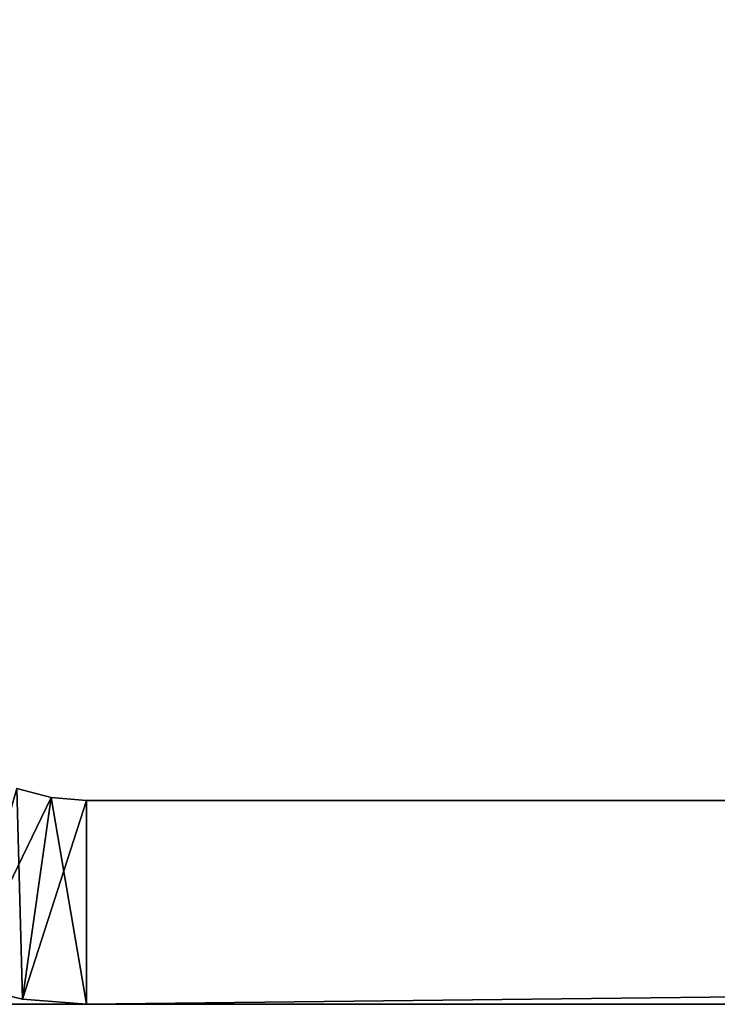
# Model space of a CAD drawing. Header units: centimetres. Extents: x 0.1 to 28.1, y 0.1 to 9.9.
# Tile 149 of 256: x 14.395 to 14.909, y 0.058 to 0.783. Entities that reach past the tile are written whole.
import ezdxf

# ---------------------------------------------------------------- set-up
doc = ezdxf.new("R2010")
doc.units = ezdxf.units.CM
doc.header["$LTSCALE"] = 2.54
doc.layers.get('0').update_dxf_attribs({"true_color": 0xff5454})

# ---------------------------------------------------------------- blocks, each defined once
blk = doc.blocks.new('P__ka na papier toaletowy COVUU.STL')
at = {"color": 0}
for p, q in [((14.41832, 0.21005, 29.45), (14.39307, 0.21682, 29.45)), ((14.39744, 0.06147, 26.95), (14.39307, 0.21682, 26.95)), ((14.39307, 0.21682, 26.95), (14.41832, 0.21005, 26.95)), ((14.39744, 0.06147, 26.95), (14.39307, 0.21682, 26.95)), ((14.41832, 0.21005, 26.95), (14.39307, 0.21682, 29.45)), ((14.41832, 0.21005, 29.45), (14.39307, 0.21682, 29.45)), ((14.41832, 0.21005, 26.95), (14.39307, 0.21682, 29.45)), ((14.39307, 0.21682, 26.95), (14.41832, 0.21005, 26.95)), ((14.41832, 0.21005, 29.45), (14.35167, 0.07246, 29.45)), ((14.41832, 0.21005, 29.45), (14.35167, 0.07246, 29.45)), ((14.41832, 0.21005, 29.45), (14.39744, 0.06147, 29.45)), ((14.41832, 0.21005, 29.45), (14.39744, 0.06147, 29.45)), ((14.39744, 0.06147, 26.95), (14.41832, 0.21005, 26.95)), ((14.39744, 0.06147, 26.95), (14.41832, 0.21005, 26.95)), ((14.44437, 0.20778, 29.45), (14.39744, 0.06147, 29.45)), ((14.44437, 0.20778, 29.45), (14.39744, 0.06147, 29.45)), ((14.44437, 0.20778, 29.45), (14.41832, 0.21005, 29.45)), ((14.44437, 0.05778, 26.95), (14.41832, 0.21005, 26.95)), ((14.41832, 0.21005, 26.95), (14.44437, 0.20778, 26.95)), ((14.44437, 0.05778, 26.95), (14.41832, 0.21005, 26.95)), ((14.44437, 0.20778, 26.95), (14.41832, 0.21005, 29.45)), ((14.44437, 0.20778, 29.45), (14.41832, 0.21005, 29.45)), ((14.44437, 0.20778, 26.95), (14.41832, 0.21005, 29.45)), ((14.41832, 0.21005, 26.95), (14.44437, 0.20778, 26.95)), ((14.41832, 0.21005, 26.95), (14.41832, 0.21005, 29.45)), ((14.41832, 0.21005, 26.95), (14.41832, 0.21005, 29.45)), ((27.84437, 0.20778, 26.95), (14.44437, 0.20778, 26.95)), ((14.44437, 0.20778, 26.95), (27.84437, 0.20778, 29.45)), ((14.44437, 0.20778, 26.95), (27.84437, 0.20778, 29.45)), ((14.44437, 0.20778, 26.95), (14.44437, 0.20778, 29.45)), ((14.44437, 0.20778, 29.45), (27.84437, 0.20778, 29.45)), ((14.44437, 0.05778, 26.95), (27.84437, 0.20778, 26.95)), ((14.44437, 0.05778, 26.95), (27.84437, 0.20778, 26.95)), ((14.44437, 0.05778, 26.95), (14.44437, 0.20778, 26.95)), ((27.84437, 0.20778, 26.95), (14.44437, 0.20778, 26.95)), ((27.84437, 0.20778, 29.45), (14.44437, 0.05778, 29.45)), ((27.84437, 0.20778, 29.45), (14.44437, 0.05778, 29.45)), ((14.44437, 0.20778, 29.45), (27.84437, 0.20778, 29.45)), ((14.44437, 0.20778, 29.45), (14.44437, 0.05778, 29.45)), ((14.44437, 0.20778, 29.45), (14.44437, 0.05778, 29.45)), ((14.44437, 0.05778, 26.95), (14.44437, 0.20778, 26.95)), ((14.44437, 0.20778, 26.95), (14.44437, 0.20778, 29.45)), ((14.35167, 0.07246, 29.45), (14.39744, 0.06147, 29.45)), ((14.39744, 0.06147, 26.95), (14.35167, 0.07246, 26.95)), ((14.39744, 0.06147, 26.95), (14.35167, 0.07246, 26.95)), ((14.39744, 0.06147, 26.95), (14.35167, 0.07246, 29.45)), ((14.39744, 0.06147, 26.95), (14.35167, 0.07246, 29.45)), ((14.35167, 0.07246, 29.45), (14.39744, 0.06147, 29.45)), ((14.39744, 0.06147, 29.45), (14.44437, 0.05778, 29.45)), ((14.44437, 0.05778, 26.95), (14.39744, 0.06147, 26.95)), ((14.39744, 0.06147, 26.95), (14.39744, 0.06147, 29.45)), ((14.39744, 0.06147, 26.95), (14.39744, 0.06147, 29.45)), ((14.44437, 0.05778, 26.95), (14.39744, 0.06147, 26.95)), ((14.44437, 0.05778, 26.95), (14.39744, 0.06147, 29.45)), ((14.44437, 0.05778, 26.95), (14.39744, 0.06147, 29.45)), ((14.39744, 0.06147, 29.45), (14.44437, 0.05778, 29.45)), ((27.64437, 0.05778, 34.25), (0.64437, 0.05778, 34.25)), ((0.64437, 0.05778, 34.25), (27.64437, 0.05778, 34.05)), ((0.64437, 0.05778, 34.25), (27.64437, 0.05778, 34.05)), ((0.64437, 0.05778, 34.05), (27.64437, 0.05778, 34.05)), ((0.64437, 0.05778, 34.05), (27.64437, 0.05778, 34.05)), ((27.64437, 0.05778, 34.25), (0.64437, 0.05778, 34.25)), ((27.84437, 0.05778, 29.45), (14.44437, 0.05778, 26.95)), ((14.44437, 0.05778, 26.95), (27.84437, 0.05778, 26.95)), ((27.84437, 0.05778, 29.45), (14.44437, 0.05778, 26.95)), ((27.84437, 0.05778, 29.45), (14.44437, 0.05778, 29.45)), ((14.44437, 0.05778, 29.45), (14.44437, 0.05778, 26.95)), ((14.44437, 0.05778, 26.95), (27.84437, 0.05778, 26.95)), ((27.84437, 0.05778, 29.45), (14.44437, 0.05778, 29.45)), ((14.44437, 0.05778, 29.45), (14.44437, 0.05778, 26.95))]:
    blk.add_line(p, q, dxfattribs=at)
mesh = blk.add_polyface(dxfattribs=at)
corners = [(27.64437, 0.05778, 34.05), (0.64437, 9.85778, 34.05), (27.64437, 9.85778, 34.05)]
mesh.append_faces([[corners[k] for k in face] for face in [(0, 1, 2)]], dxfattribs={"color": 0})
mesh = blk.add_polyface(dxfattribs=at)
corners = [(27.64437, 0.05778, 34.05), (0.64437, 0.05778, 34.05), (0.64437, 9.85778, 34.05)]
mesh.append_faces([[corners[k] for k in face] for face in [(0, 1, 2)]], dxfattribs={"color": 0})
mesh = blk.add_polyface(dxfattribs=at)
corners = [(27.64437, 9.85778, 34.25), (0.64437, 0.05778, 34.25), (27.64437, 0.05778, 34.25)]
mesh.append_faces([[corners[k] for k in face] for face in [(0, 1, 2)]], dxfattribs={"color": 0})
mesh = blk.add_polyface(dxfattribs=at)
corners = [(27.64437, 9.85778, 34.25), (0.64437, 9.85778, 34.25), (0.64437, 0.05778, 34.25)]
mesh.append_faces([[corners[k] for k in face] for face in [(0, 1, 2)]], dxfattribs={"color": 0})
mesh = blk.add_polyface(dxfattribs=at)
corners = [(14.41832, 0.21005, 29.45), (14.39307, 0.21682, 29.45), (14.35167, 0.07246, 29.45)]
mesh.append_faces([[corners[k] for k in face] for face in [(0, 1, 2)]], dxfattribs={"color": 0})
mesh = blk.add_polyface(dxfattribs=at)
corners = [(14.39744, 0.06147, 26.95), (14.35167, 0.07246, 26.95), (14.39307, 0.21682, 26.95)]
mesh.append_faces([[corners[k] for k in face] for face in [(0, 1, 2)]], dxfattribs={"color": 0})
mesh = blk.add_polyface(dxfattribs=at)
corners = [(14.41832, 0.21005, 26.95), (14.39744, 0.06147, 26.95), (14.39307, 0.21682, 26.95)]
mesh.append_faces([[corners[k] for k in face] for face in [(0, 1, 2)]], dxfattribs={"color": 0})
mesh = blk.add_polyface(dxfattribs=at)
corners = [(14.41832, 0.21005, 29.45), (14.41832, 0.21005, 26.95), (14.39307, 0.21682, 29.45)]
mesh.append_faces([[corners[k] for k in face] for face in [(0, 1, 2)]], dxfattribs={"color": 0})
mesh = blk.add_polyface(dxfattribs=at)
corners = [(14.39307, 0.21682, 29.45), (14.41832, 0.21005, 26.95), (14.39307, 0.21682, 26.95)]
mesh.append_faces([[corners[k] for k in face] for face in [(0, 1, 2)]], dxfattribs={"color": 0})
mesh = blk.add_polyface(dxfattribs=at)
corners = [(14.41832, 0.21005, 29.45), (14.35167, 0.07246, 29.45), (14.39744, 0.06147, 29.45)]
mesh.append_faces([[corners[k] for k in face] for face in [(0, 1, 2)]], dxfattribs={"color": 0})
mesh = blk.add_polyface(dxfattribs=at)
corners = [(14.44437, 0.20778, 29.45), (14.41832, 0.21005, 29.45), (14.39744, 0.06147, 29.45)]
mesh.append_faces([[corners[k] for k in face] for face in [(0, 1, 2)]], dxfattribs={"color": 0})
mesh = blk.add_polyface(dxfattribs=at)
corners = [(14.44437, 0.05778, 26.95), (14.39744, 0.06147, 26.95), (14.41832, 0.21005, 26.95)]
mesh.append_faces([[corners[k] for k in face] for face in [(0, 1, 2)]], dxfattribs={"color": 0})
mesh = blk.add_polyface(dxfattribs=at)
corners = [(14.44437, 0.20778, 29.45), (14.39744, 0.06147, 29.45), (14.44437, 0.05778, 29.45)]
mesh.append_faces([[corners[k] for k in face] for face in [(0, 1, 2)]], dxfattribs={"color": 0})
mesh = blk.add_polyface(dxfattribs=at)
corners = [(14.44437, 0.05778, 26.95), (14.41832, 0.21005, 26.95), (14.44437, 0.20778, 26.95)]
mesh.append_faces([[corners[k] for k in face] for face in [(0, 1, 2)]], dxfattribs={"color": 0})
mesh = blk.add_polyface(dxfattribs=at)
corners = [(14.44437, 0.20778, 29.45), (14.44437, 0.20778, 26.95), (14.41832, 0.21005, 29.45)]
mesh.append_faces([[corners[k] for k in face] for face in [(0, 1, 2)]], dxfattribs={"color": 0})
mesh = blk.add_polyface(dxfattribs=at)
corners = [(14.41832, 0.21005, 29.45), (14.44437, 0.20778, 26.95), (14.41832, 0.21005, 26.95)]
mesh.append_faces([[corners[k] for k in face] for face in [(0, 1, 2)]], dxfattribs={"color": 0})
mesh = blk.add_polyface(dxfattribs=at)
corners = [(27.84437, 0.20778, 29.45), (27.84437, 0.20778, 26.95), (14.44437, 0.20778, 26.95)]
mesh.append_faces([[corners[k] for k in face] for face in [(0, 1, 2)]], dxfattribs={"color": 0})
mesh = blk.add_polyface(dxfattribs=at)
corners = [(27.84437, 0.20778, 29.45), (14.44437, 0.20778, 26.95), (14.44437, 0.20778, 29.45)]
mesh.append_faces([[corners[k] for k in face] for face in [(0, 1, 2)]], dxfattribs={"color": 0})
mesh = blk.add_polyface(dxfattribs=at)
corners = [(27.84437, 0.05778, 26.95), (14.44437, 0.05778, 26.95), (27.84437, 0.20778, 26.95)]
mesh.append_faces([[corners[k] for k in face] for face in [(0, 1, 2)]], dxfattribs={"color": 0})
mesh = blk.add_polyface(dxfattribs=at)
corners = [(27.84437, 0.20778, 26.95), (14.44437, 0.05778, 26.95), (14.44437, 0.20778, 26.95)]
mesh.append_faces([[corners[k] for k in face] for face in [(0, 1, 2)]], dxfattribs={"color": 0})
mesh = blk.add_polyface(dxfattribs=at)
corners = [(27.84437, 0.20778, 29.45), (14.44437, 0.05778, 29.45), (27.84437, 0.05778, 29.45)]
mesh.append_faces([[corners[k] for k in face] for face in [(0, 1, 2)]], dxfattribs={"color": 0})
mesh = blk.add_polyface(dxfattribs=at)
corners = [(27.84437, 0.20778, 29.45), (14.44437, 0.20778, 29.45), (14.44437, 0.05778, 29.45)]
mesh.append_faces([[corners[k] for k in face] for face in [(0, 1, 2)]], dxfattribs={"color": 0})
mesh = blk.add_polyface(dxfattribs=at)
corners = [(14.35167, 0.07246, 29.45), (14.35167, 0.07246, 26.95), (14.39744, 0.06147, 26.95)]
mesh.append_faces([[corners[k] for k in face] for face in [(0, 1, 2)]], dxfattribs={"color": 0})
mesh = blk.add_polyface(dxfattribs=at)
corners = [(14.35167, 0.07246, 29.45), (14.39744, 0.06147, 26.95), (14.39744, 0.06147, 29.45)]
mesh.append_faces([[corners[k] for k in face] for face in [(0, 1, 2)]], dxfattribs={"color": 0})
mesh = blk.add_polyface(dxfattribs=at)
corners = [(14.39744, 0.06147, 29.45), (14.39744, 0.06147, 26.95), (14.44437, 0.05778, 26.95)]
mesh.append_faces([[corners[k] for k in face] for face in [(0, 1, 2)]], dxfattribs={"color": 0})
mesh = blk.add_polyface(dxfattribs=at)
corners = [(14.39744, 0.06147, 29.45), (14.44437, 0.05778, 26.95), (14.44437, 0.05778, 29.45)]
mesh.append_faces([[corners[k] for k in face] for face in [(0, 1, 2)]], dxfattribs={"color": 0})
mesh = blk.add_polyface(dxfattribs=at)
corners = [(0.64437, 0.05778, 34.25), (27.64437, 0.05778, 34.05), (27.64437, 0.05778, 34.25)]
mesh.append_faces([[corners[k] for k in face] for face in [(0, 1, 2)]], dxfattribs={"color": 0})
mesh = blk.add_polyface(dxfattribs=at)
corners = [(0.64437, 0.05778, 34.25), (0.64437, 0.05778, 34.05), (27.64437, 0.05778, 34.05)]
mesh.append_faces([[corners[k] for k in face] for face in [(0, 1, 2)]], dxfattribs={"color": 0})
mesh = blk.add_polyface(dxfattribs=at)
corners = [(27.84437, 0.05778, 29.45), (14.44437, 0.05778, 26.95), (27.84437, 0.05778, 26.95)]
mesh.append_faces([[corners[k] for k in face] for face in [(0, 1, 2)]], dxfattribs={"color": 0})
mesh = blk.add_polyface(dxfattribs=at)
corners = [(14.44437, 0.05778, 29.45), (14.44437, 0.05778, 26.95), (27.84437, 0.05778, 29.45)]
mesh.append_faces([[corners[k] for k in face] for face in [(0, 1, 2)]], dxfattribs={"color": 0})

msp = doc.modelspace()

# ---------------------------------------------------------------- block references
at = {"color": 0}
msp.add_blockref('P__ka na papier toaletowy COVUU.STL', (0, 0), dxfattribs=at)

doc.saveas('drawing.dxf')
